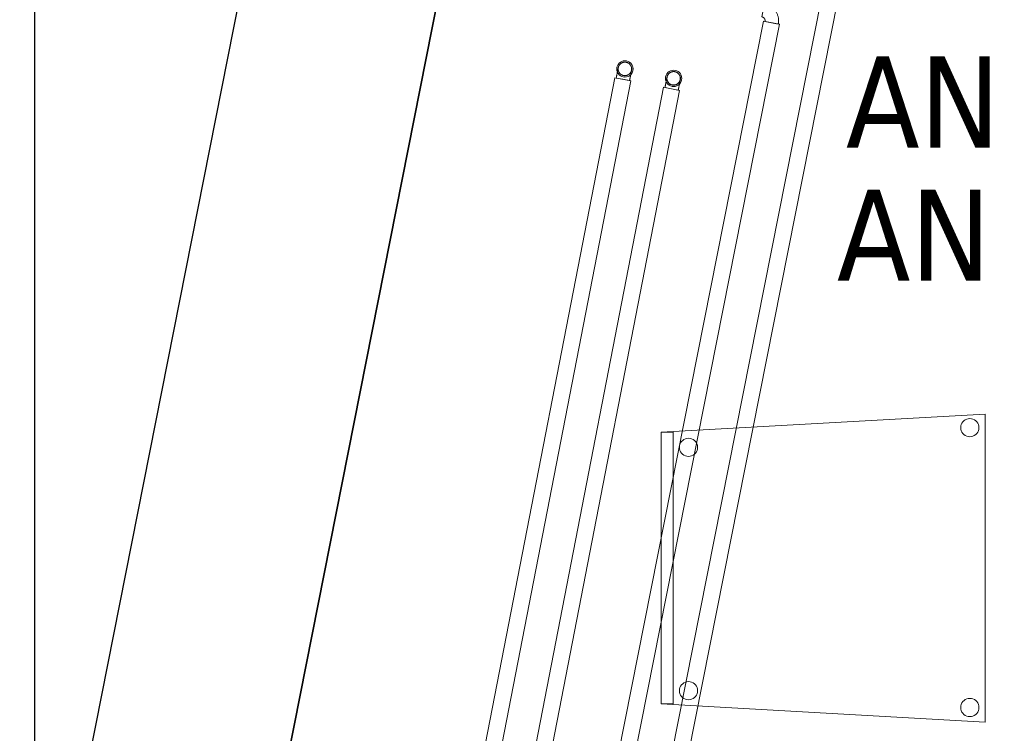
# Model space of a CAD drawing. Header units: metres. Extents: x 391.1 to 427.5, y 12.5 to 28.4.
# Tile 16 of 150: x 399.2 to 400.8, y 20.9 to 22. Entities that reach past the tile are written whole.
import ezdxf

# ---------------------------------------------------------------- set-up
doc = ezdxf.new("R2010")
doc.units = ezdxf.units.M
doc.layers.add('01_SUELOS', color=7, linetype='Continuous', lineweight=25, true_color=0x007f00)
for name, color, linetype, lineweight in [('02_MOBILIARIO', 7, 'Continuous', 18), ('A-DETL-____-MBND', 7, 'Continuous', 18), ('A-WALL-____-MCUT', 7, 'Continuous', 25), ('A-WALL-____-OTLN', 7, 'Continuous', 25), ('P-PIPE-____-IDEN', 7, 'Continuous', 30), ('P-PIPE-____-OTLN', 7, 'Continuous', 18)]:
    doc.layers.add(name, color=color, linetype=linetype, lineweight=lineweight)
doc.styles.add('Tahoma_4', font='tahoma.ttf', dxfattribs={"height": 0.15})

# ---------------------------------------------------------------- blocks, each defined once
blk = doc.blocks.new('Family - Evans PA-152013-03_CLI_AIGUA_P0A')
at = {"layer": 'A-WALL-____-MCUT', "color": 253, "true_color": 0xaaaaaa}
for p, q in [((2.1178, 10.7049), (0, 0)), ((0.3262, 0), (2.4243, 10.6052))]:
    blk.add_line(p, q, dxfattribs=at)
at = {"layer": 'A-WALL-____-OTLN', "color": 253, "true_color": 0xaaaaaa}
for p, q in [((2.1178, 10.7049), (0, 0)), ((0.3262, 0), (2.4243, 10.6052))]:
    blk.add_line(p, q, dxfattribs=at)
blk = doc.blocks.new('Family - Evans PA-152152-03_CLI_AIGUA_P0A')
at = {"layer": 'A-WALL-____-MCUT', "color": 253, "true_color": 0xaaaaaa}
blk.add_line((0, 0), (15.0232, 0), dxfattribs=at)
at = {"layer": 'A-WALL-____-OTLN', "color": 253, "true_color": 0xaaaaaa}
blk.add_line((0, 0), (15.0232, 0), dxfattribs=at)
at = {"layer": 'A-WALL-____-OTLN', "color": 253, "lineweight": 18, "true_color": 0xaaaaaa}
blk.add_line((0, 0), (15.0232, 0), dxfattribs=at)
blk = doc.blocks.new('Family - Cadira confident_PA-152194-03_CLI_AIGUA_P0A')
at = {"layer": 'A-DETL-____-MBND', "color": 253, "true_color": 0xaaaaaa}
for p, q in [((0, 0.4765), (0.5326, 0.5065)), ((0.5326, 0.5065), (0, 0.4765)), ((0.5326, 0.5065), (0.5326, 0)), ((0.5326, 0), (0.5326, 0.5065)), ((0.4926, 0.4843), (0.4928, 0.4869)), ((0.4928, 0.4869), (0.4926, 0.4843)), ((0.4928, 0.4869), (0.4935, 0.4894)), ((0.4935, 0.4894), (0.4928, 0.4869)), ((0.4935, 0.4894), (0.4946, 0.4918)), ((0.4946, 0.4918), (0.4935, 0.4894)), ((0.4946, 0.4918), (0.4961, 0.4939)), ((0.4961, 0.4939), (0.4946, 0.4918)), ((0.4961, 0.4939), (0.498, 0.4957)), ((0.498, 0.4957), (0.4961, 0.4939)), ((0.498, 0.4957), (0.5001, 0.4972)), ((0.5001, 0.4972), (0.498, 0.4957)), ((0.5001, 0.4972), (0.5025, 0.4983)), ((0.5025, 0.4983), (0.5001, 0.4972)), ((0.5025, 0.4983), (0.505, 0.4989)), ((0.505, 0.4989), (0.5025, 0.4983)), ((0.505, 0.4989), (0.5076, 0.4992)), ((0.5076, 0.4992), (0.505, 0.4989)), ((0.5076, 0.4992), (0.5102, 0.4989)), ((0.5102, 0.4989), (0.5076, 0.4992)), ((0.5102, 0.4989), (0.5127, 0.4982)), ((0.5127, 0.4982), (0.5102, 0.4989)), ((0.5127, 0.4982), (0.515, 0.4971)), ((0.515, 0.4971), (0.5127, 0.4982)), ((0.515, 0.4971), (0.5172, 0.4956)), ((0.5172, 0.4956), (0.515, 0.4971)), ((0.5172, 0.4956), (0.519, 0.4938)), ((0.519, 0.4938), (0.5172, 0.4956)), ((0.519, 0.4938), (0.5205, 0.4916)), ((0.5205, 0.4916), (0.519, 0.4938)), ((0.5205, 0.4916), (0.5216, 0.4893)), ((0.5216, 0.4893), (0.5205, 0.4916)), ((0.5216, 0.4893), (0.5222, 0.4868)), ((0.5222, 0.4868), (0.5216, 0.4893)), ((0.5222, 0.4868), (0.5224, 0.4842)), ((0.5224, 0.4842), (0.5222, 0.4868)), ((0, 0.03), (0, 0.4765)), ((0, 0.4765), (0, 0.03)), ((0, 0.4765), (0.02, 0.4765)), ((0, 0.03), (0, 0.4765)), ((0.02, 0.4765), (0, 0.4765)), ((0, 0.4765), (0, 0.03)), ((0.02, 0.4765), (0.02, 0.03)), ((0.02, 0.03), (0.02, 0.4765)), ((0.4928, 0.4817), (0.4926, 0.4843)), ((0.4926, 0.4843), (0.4928, 0.4817)), ((0.4935, 0.4792), (0.4928, 0.4817)), ((0.4928, 0.4817), (0.4935, 0.4792)), ((0.4945, 0.4768), (0.4935, 0.4792)), ((0.4935, 0.4792), (0.4945, 0.4768)), ((0.496, 0.4747), (0.4945, 0.4768)), ((0.4945, 0.4768), (0.496, 0.4747)), ((0.4979, 0.4728), (0.496, 0.4747)), ((0.496, 0.4747), (0.4979, 0.4728)), ((0.5, 0.4713), (0.4979, 0.4728)), ((0.4979, 0.4728), (0.5, 0.4713)), ((0.5023, 0.4702), (0.5, 0.4713)), ((0.5, 0.4713), (0.5023, 0.4702)), ((0.5049, 0.4695), (0.5023, 0.4702)), ((0.5023, 0.4702), (0.5049, 0.4695)), ((0.5074, 0.4693), (0.5049, 0.4695)), ((0.5049, 0.4695), (0.5074, 0.4693)), ((0.51, 0.4695), (0.5074, 0.4693)), ((0.5074, 0.4693), (0.51, 0.4695)), ((0.5126, 0.4702), (0.51, 0.4695)), ((0.51, 0.4695), (0.5126, 0.4702)), ((0.5149, 0.4713), (0.5126, 0.4702)), ((0.5126, 0.4702), (0.5149, 0.4713)), ((0.5171, 0.4727), (0.5149, 0.4713)), ((0.5149, 0.4713), (0.5171, 0.4727)), ((0.5189, 0.4746), (0.5171, 0.4727)), ((0.5171, 0.4727), (0.5189, 0.4746)), ((0.5204, 0.4767), (0.5189, 0.4746)), ((0.5189, 0.4746), (0.5204, 0.4767)), ((0.5215, 0.4791), (0.5204, 0.4767)), ((0.5204, 0.4767), (0.5215, 0.4791)), ((0.5222, 0.4816), (0.5215, 0.4791)), ((0.5215, 0.4791), (0.5222, 0.4816)), ((0.5224, 0.4842), (0.5222, 0.4816)), ((0.5222, 0.4816), (0.5224, 0.4842)), ((0.0302, 0.4519), (0.0304, 0.4545)), ((0.0304, 0.4545), (0.0302, 0.4519)), ((0.0304, 0.4545), (0.0311, 0.457)), ((0.0311, 0.457), (0.0304, 0.4545)), ((0.0311, 0.457), (0.0322, 0.4594)), ((0.0322, 0.4594), (0.0311, 0.457)), ((0.0322, 0.4594), (0.0337, 0.4615)), ((0.0337, 0.4615), (0.0322, 0.4594)), ((0.0337, 0.4615), (0.0356, 0.4633)), ((0.0356, 0.4633), (0.0337, 0.4615)), ((0.0356, 0.4633), (0.0377, 0.4648)), ((0.0377, 0.4648), (0.0356, 0.4633)), ((0.0377, 0.4648), (0.0401, 0.4659)), ((0.0401, 0.4659), (0.0377, 0.4648)), ((0.0401, 0.4659), (0.0426, 0.4666)), ((0.0426, 0.4666), (0.0401, 0.4659)), ((0.0426, 0.4666), (0.0452, 0.4668)), ((0.0452, 0.4668), (0.0426, 0.4666)), ((0.0452, 0.4668), (0.0478, 0.4666)), ((0.0478, 0.4666), (0.0452, 0.4668)), ((0.0478, 0.4666), (0.0503, 0.4659)), ((0.0503, 0.4659), (0.0478, 0.4666)), ((0.0503, 0.4659), (0.0526, 0.4648)), ((0.0526, 0.4648), (0.0503, 0.4659)), ((0.0526, 0.4648), (0.0548, 0.4633)), ((0.0548, 0.4633), (0.0526, 0.4648)), ((0.0548, 0.4633), (0.0566, 0.4614)), ((0.0566, 0.4614), (0.0548, 0.4633)), ((0.0566, 0.4614), (0.0581, 0.4593)), ((0.0581, 0.4593), (0.0566, 0.4614)), ((0.0581, 0.4593), (0.0592, 0.4569)), ((0.0592, 0.4569), (0.0581, 0.4593)), ((0.0592, 0.4569), (0.0598, 0.4544)), ((0.0598, 0.4544), (0.0592, 0.4569)), ((0.0598, 0.4544), (0.06, 0.4518)), ((0.06, 0.4518), (0.0598, 0.4544)), ((0.0304, 0.4493), (0.0302, 0.4519)), ((0.0302, 0.4519), (0.0304, 0.4493)), ((0.031, 0.4468), (0.0304, 0.4493)), ((0.0304, 0.4493), (0.031, 0.4468)), ((0.0321, 0.4445), (0.031, 0.4468)), ((0.031, 0.4468), (0.0321, 0.4445)), ((0.0336, 0.4423), (0.0321, 0.4445)), ((0.0321, 0.4445), (0.0336, 0.4423)), ((0.0355, 0.4405), (0.0336, 0.4423)), ((0.0336, 0.4423), (0.0355, 0.4405)), ((0.0376, 0.439), (0.0355, 0.4405)), ((0.0355, 0.4405), (0.0376, 0.439)), ((0.0399, 0.4378), (0.0376, 0.439)), ((0.0376, 0.439), (0.0399, 0.4378)), ((0.0424, 0.4372), (0.0399, 0.4378)), ((0.0399, 0.4378), (0.0424, 0.4372)), ((0.045, 0.4369), (0.0424, 0.4372)), ((0.0424, 0.4372), (0.045, 0.4369)), ((0.0476, 0.4371), (0.045, 0.4369)), ((0.045, 0.4369), (0.0476, 0.4371)), ((0.0502, 0.4378), (0.0476, 0.4371)), ((0.0476, 0.4371), (0.0502, 0.4378)), ((0.0525, 0.4389), (0.0502, 0.4378)), ((0.0502, 0.4378), (0.0525, 0.4389)), ((0.0547, 0.4404), (0.0525, 0.4389)), ((0.0525, 0.4389), (0.0547, 0.4404)), ((0.0565, 0.4422), (0.0547, 0.4404)), ((0.0547, 0.4404), (0.0565, 0.4422)), ((0.058, 0.4443), (0.0565, 0.4422)), ((0.0565, 0.4422), (0.058, 0.4443)), ((0.0591, 0.4467), (0.058, 0.4443)), ((0.058, 0.4443), (0.0591, 0.4467)), ((0.0598, 0.4492), (0.0591, 0.4467)), ((0.0591, 0.4467), (0.0598, 0.4492)), ((0.06, 0.4518), (0.0598, 0.4492)), ((0.0598, 0.4492), (0.06, 0.4518)), ((0.0356, 0.0633), (0.0377, 0.0648)), ((0.0377, 0.0648), (0.0356, 0.0633)), ((0.0377, 0.0648), (0.0401, 0.0659)), ((0.0401, 0.0659), (0.0377, 0.0648)), ((0.0401, 0.0659), (0.0426, 0.0666)), ((0.0426, 0.0666), (0.0401, 0.0659)), ((0.0426, 0.0666), (0.0452, 0.0668)), ((0.0452, 0.0668), (0.0426, 0.0666)), ((0.0452, 0.0668), (0.0478, 0.0666)), ((0.0478, 0.0666), (0.0452, 0.0668)), ((0.0478, 0.0666), (0.0503, 0.0659)), ((0.0503, 0.0659), (0.0478, 0.0666)), ((0.0503, 0.0659), (0.0526, 0.0648)), ((0.0526, 0.0648), (0.0503, 0.0659)), ((0.0526, 0.0648), (0.0548, 0.0633)), ((0.0548, 0.0633), (0.0526, 0.0648)), ((0.0302, 0.0519), (0.0304, 0.0545)), ((0.0304, 0.0545), (0.0302, 0.0519)), ((0.0304, 0.0493), (0.0302, 0.0519)), ((0.0302, 0.0519), (0.0304, 0.0493)), ((0.0304, 0.0545), (0.0311, 0.057)), ((0.0311, 0.057), (0.0304, 0.0545)), ((0.031, 0.0468), (0.0304, 0.0493)), ((0.0304, 0.0493), (0.031, 0.0468)), ((0.0311, 0.057), (0.0322, 0.0594)), ((0.0322, 0.0594), (0.0311, 0.057)), ((0.0322, 0.0594), (0.0337, 0.0615)), ((0.0337, 0.0615), (0.0322, 0.0594)), ((0.0337, 0.0615), (0.0356, 0.0633)), ((0.0356, 0.0633), (0.0337, 0.0615)), ((0.0548, 0.0633), (0.0566, 0.0614)), ((0.0566, 0.0614), (0.0548, 0.0633)), ((0.0566, 0.0614), (0.0581, 0.0593)), ((0.0581, 0.0593), (0.0566, 0.0614)), ((0.0581, 0.0593), (0.0592, 0.0569)), ((0.0592, 0.0569), (0.0581, 0.0593)), ((0.0598, 0.0492), (0.0591, 0.0467)), ((0.0591, 0.0467), (0.0598, 0.0492)), ((0.0592, 0.0569), (0.0598, 0.0544)), ((0.0598, 0.0544), (0.0592, 0.0569)), ((0.0598, 0.0544), (0.06, 0.0518)), ((0.06, 0.0518), (0.0598, 0.0544)), ((0.06, 0.0518), (0.0598, 0.0492)), ((0.0598, 0.0492), (0.06, 0.0518)), ((0.0321, 0.0445), (0.031, 0.0468)), ((0.031, 0.0468), (0.0321, 0.0445)), ((0.0336, 0.0423), (0.0321, 0.0445)), ((0.0321, 0.0445), (0.0336, 0.0423)), ((0.0355, 0.0405), (0.0336, 0.0423)), ((0.0336, 0.0423), (0.0355, 0.0405)), ((0.0376, 0.039), (0.0355, 0.0405)), ((0.0355, 0.0405), (0.0376, 0.039)), ((0.0399, 0.0378), (0.0376, 0.039)), ((0.0376, 0.039), (0.0399, 0.0378)), ((0.0424, 0.0372), (0.0399, 0.0378)), ((0.0399, 0.0378), (0.0424, 0.0372)), ((0.045, 0.0369), (0.0424, 0.0372)), ((0.0424, 0.0372), (0.045, 0.0369)), ((0.0476, 0.0371), (0.045, 0.0369)), ((0.045, 0.0369), (0.0476, 0.0371)), ((0.0502, 0.0378), (0.0476, 0.0371)), ((0.0476, 0.0371), (0.0502, 0.0378)), ((0.0525, 0.0389), (0.0502, 0.0378)), ((0.0502, 0.0378), (0.0525, 0.0389)), ((0.0547, 0.0404), (0.0525, 0.0389)), ((0.0525, 0.0389), (0.0547, 0.0404)), ((0.0565, 0.0422), (0.0547, 0.0404)), ((0.0547, 0.0404), (0.0565, 0.0422)), ((0.058, 0.0443), (0.0565, 0.0422)), ((0.0565, 0.0422), (0.058, 0.0443)), ((0.0591, 0.0467), (0.058, 0.0443)), ((0.058, 0.0443), (0.0591, 0.0467)), ((0.4946, 0.0318), (0.4961, 0.0339)), ((0.4961, 0.0339), (0.4946, 0.0318)), ((0.4961, 0.0339), (0.498, 0.0357)), ((0.498, 0.0357), (0.4961, 0.0339)), ((0.498, 0.0357), (0.5001, 0.0372)), ((0.5001, 0.0372), (0.498, 0.0357)), ((0.5001, 0.0372), (0.5025, 0.0383)), ((0.5025, 0.0383), (0.5001, 0.0372)), ((0.5025, 0.0383), (0.505, 0.0389)), ((0.505, 0.0389), (0.5025, 0.0383)), ((0.505, 0.0389), (0.5076, 0.0392)), ((0.5076, 0.0392), (0.505, 0.0389)), ((0.5076, 0.0392), (0.5102, 0.0389)), ((0.5102, 0.0389), (0.5076, 0.0392)), ((0.5102, 0.0389), (0.5127, 0.0382)), ((0.5127, 0.0382), (0.5102, 0.0389)), ((0.5127, 0.0382), (0.515, 0.0371)), ((0.515, 0.0371), (0.5127, 0.0382)), ((0.515, 0.0371), (0.5172, 0.0356)), ((0.5172, 0.0356), (0.515, 0.0371)), ((0.5172, 0.0356), (0.519, 0.0338)), ((0.519, 0.0338), (0.5172, 0.0356)), ((0.519, 0.0338), (0.5205, 0.0316)), ((0.5205, 0.0316), (0.519, 0.0338)), ((0.5326, 0), (0, 0.03)), ((0, 0.03), (0.5326, 0)), ((0.02, 0.03), (0, 0.03)), ((0, 0.03), (0.02, 0.03)), ((0.4926, 0.0243), (0.4928, 0.0269)), ((0.4928, 0.0269), (0.4926, 0.0243)), ((0.4928, 0.0217), (0.4926, 0.0243)), ((0.4926, 0.0243), (0.4928, 0.0217)), ((0.4928, 0.0269), (0.4935, 0.0294)), ((0.4935, 0.0294), (0.4928, 0.0269)), ((0.4935, 0.0192), (0.4928, 0.0217)), ((0.4928, 0.0217), (0.4935, 0.0192)), ((0.4935, 0.0294), (0.4946, 0.0318)), ((0.4946, 0.0318), (0.4935, 0.0294)), ((0.4945, 0.0168), (0.4935, 0.0192)), ((0.4935, 0.0192), (0.4945, 0.0168)), ((0.496, 0.0147), (0.4945, 0.0168)), ((0.4945, 0.0168), (0.496, 0.0147)), ((0.5204, 0.0167), (0.5189, 0.0146)), ((0.5189, 0.0146), (0.5204, 0.0167)), ((0.5215, 0.0191), (0.5204, 0.0167)), ((0.5204, 0.0167), (0.5215, 0.0191)), ((0.5205, 0.0316), (0.5216, 0.0293)), ((0.5216, 0.0293), (0.5205, 0.0316)), ((0.5222, 0.0216), (0.5215, 0.0191)), ((0.5215, 0.0191), (0.5222, 0.0216)), ((0.5216, 0.0293), (0.5222, 0.0268)), ((0.5222, 0.0268), (0.5216, 0.0293)), ((0.5222, 0.0268), (0.5224, 0.0242)), ((0.5224, 0.0242), (0.5222, 0.0268)), ((0.5224, 0.0242), (0.5222, 0.0216)), ((0.5222, 0.0216), (0.5224, 0.0242)), ((0.4979, 0.0128), (0.496, 0.0147)), ((0.496, 0.0147), (0.4979, 0.0128)), ((0.5, 0.0113), (0.4979, 0.0128)), ((0.4979, 0.0128), (0.5, 0.0113)), ((0.5023, 0.0102), (0.5, 0.0113)), ((0.5, 0.0113), (0.5023, 0.0102)), ((0.5049, 0.0095), (0.5023, 0.0102)), ((0.5023, 0.0102), (0.5049, 0.0095)), ((0.5074, 0.0093), (0.5049, 0.0095)), ((0.5049, 0.0095), (0.5074, 0.0093)), ((0.51, 0.0095), (0.5074, 0.0093)), ((0.5074, 0.0093), (0.51, 0.0095)), ((0.5126, 0.0102), (0.51, 0.0095)), ((0.51, 0.0095), (0.5126, 0.0102)), ((0.5149, 0.0113), (0.5126, 0.0102)), ((0.5126, 0.0102), (0.5149, 0.0113)), ((0.5171, 0.0127), (0.5149, 0.0113)), ((0.5149, 0.0113), (0.5171, 0.0127)), ((0.5189, 0.0146), (0.5171, 0.0127)), ((0.5171, 0.0127), (0.5189, 0.0146))]:
    blk.add_line(p, q, dxfattribs=at)
blk = doc.blocks.new('Family - LONDR55-XX_ZZ-ARQ-CAA-M3D-Londres55-152611-03_CLI_AIGUA_P0A')
at = {"layer": '01_SUELOS', "color": 9, "true_color": 0xaad4aa}
for p, q in [((1.039, 10.7336), (0, 5.4819)), ((0, 5.4819), (1.039, 10.7336))]:
    blk.add_line(p, q, dxfattribs=at)
blk = doc.blocks.new('LONDR55-XX_ZZ-ARQ-CAA-M3D-Londres55_ifc-1-03_CLI_AIGUA_P0A')
at = {"layer": '01_SUELOS', "color": 253, "lineweight": 18, "true_color": 0xaaaaaa}
blk.add_blockref('Family - LONDR55-XX_ZZ-ARQ-CAA-M3D-Londres55-152611-03_CLI_AIGUA_P0A', (399.1772, 13.2406), dxfattribs=at)
at = {"layer": '02_MOBILIARIO', "color": 253, "lineweight": 18, "true_color": 0xaaaaaa}
blk.add_blockref('Family - Cadira confident_PA-152194-03_CLI_AIGUA_P0A', (400.2062, 20.8804), dxfattribs=at)
at = {"layer": 'A-WALL-____-OTLN', "color": 253, "lineweight": 18, "true_color": 0xaaaaaa, "rotation": 90}
blk.add_blockref('Family - Evans PA-152152-03_CLI_AIGUA_P0A', (399.1772, 13.2406), dxfattribs=at)
at = {"layer": 'A-WALL-____-OTLN', "color": 253, "lineweight": 18, "true_color": 0xaaaaaa}
blk.add_blockref('Family - Evans PA-152013-03_CLI_AIGUA_P0A', (397.7664, 13.2406), dxfattribs=at)
blk = doc.blocks.new('M_Codo - Genérico - Estándar-775875-03_CLI_AIGUA_P0A')
at = {"layer": 'P-PIPE-____-OTLN', "color": 145, "true_color": 0x527ca5}
for p, q in [((400.2126, 21.9236), (400.2235, 21.9215)), ((400.2235, 21.9215), (400.2345, 21.9194))]:
    blk.add_line(p, q, dxfattribs=at)
at = {"layer": 'P-PIPE-____-OTLN', "color": 145, "true_color": 0x527ca5, "flags": 128}
for points in [[(400.216, 21.9408), (400.2161, 21.9412), (400.2162, 21.9416), (400.2163, 21.9421), (400.2164, 21.9425), (400.2166, 21.9429), (400.2168, 21.9433), (400.217, 21.9437), (400.2172, 21.9441), (400.2174, 21.9445), (400.2177, 21.9449), (400.2179, 21.9452), (400.2182, 21.9456), (400.2185, 21.9459), (400.2188, 21.9462), (400.2191, 21.9466), (400.2194, 21.9469), (400.2197, 21.9472), (400.2201, 21.9474), (400.2204, 21.9477), (400.2208, 21.948), (400.2212, 21.9482), (400.2216, 21.9484), (400.222, 21.9486), (400.2224, 21.9488), (400.2228, 21.949), (400.2232, 21.9491), (400.2236, 21.9493), (400.224, 21.9494), (400.2245, 21.9495), (400.2249, 21.9496), (400.2253, 21.9497), (400.2258, 21.9497), (400.2262, 21.9497), (400.2267, 21.9498), (400.2271, 21.9498), (400.2276, 21.9497), (400.228, 21.9497), (400.2284, 21.9497), (400.2289, 21.9496), (400.229, 21.9496)], [(400.229, 21.9496), (400.2294, 21.9495), (400.2299, 21.9494), (400.2303, 21.9492), (400.2307, 21.9491), (400.2311, 21.9489), (400.2315, 21.9487), (400.2319, 21.9486), (400.2323, 21.9483), (400.2327, 21.9481), (400.2331, 21.9479), (400.2334, 21.9476), (400.2338, 21.9474), (400.2341, 21.9471), (400.2345, 21.9468), (400.2348, 21.9465), (400.2351, 21.9461), (400.2354, 21.9458), (400.2357, 21.9455), (400.2359, 21.9451), (400.2362, 21.9447), (400.2364, 21.9444), (400.2366, 21.944), (400.2368, 21.9436), (400.237, 21.9432), (400.2372, 21.9428), (400.2374, 21.9423), (400.2375, 21.9419), (400.2376, 21.9415), (400.2377, 21.9411), (400.2378, 21.9406), (400.2379, 21.9402), (400.2379, 21.9398), (400.238, 21.9393), (400.238, 21.9389), (400.238, 21.9384), (400.238, 21.938), (400.2379, 21.9375), (400.2379, 21.9371), (400.2378, 21.9367), (400.2378, 21.9365)], [(400.2126, 21.9236), (400.2128, 21.9243), (400.2129, 21.925), (400.213, 21.9257), (400.2132, 21.9264), (400.2133, 21.927), (400.2134, 21.9277), (400.2136, 21.9284), (400.2137, 21.929), (400.2138, 21.9297), (400.2139, 21.9303), (400.2141, 21.9309), (400.2142, 21.9315), (400.2143, 21.9322), (400.2144, 21.9327), (400.2145, 21.9333), (400.2146, 21.9339), (400.2147, 21.9344), (400.2148, 21.9349), (400.2149, 21.9354), (400.215, 21.9359), (400.2151, 21.9364), (400.2152, 21.9368), (400.2153, 21.9373), (400.2154, 21.9377), (400.2154, 21.9381), (400.2155, 21.9384), (400.2156, 21.9388), (400.2156, 21.9391), (400.2157, 21.9393), (400.2157, 21.9396), (400.2158, 21.9398), (400.2158, 21.9401), (400.2159, 21.9402), (400.2159, 21.9404), (400.2159, 21.9405), (400.2159, 21.9406), (400.216, 21.9407), (400.216, 21.9408), (400.216, 21.9408)], [(400.2248, 21.9277), (400.2243, 21.9278), (400.2239, 21.928), (400.2235, 21.9281), (400.223, 21.9282), (400.2226, 21.9284), (400.2222, 21.9286), (400.2218, 21.9288), (400.2214, 21.929), (400.2211, 21.9292), (400.2207, 21.9294), (400.2203, 21.9297), (400.22, 21.93), (400.2196, 21.9302), (400.2193, 21.9305), (400.219, 21.9308), (400.2187, 21.9312), (400.2184, 21.9315), (400.2181, 21.9319), (400.2178, 21.9322), (400.2176, 21.9326), (400.2173, 21.933), (400.2171, 21.9333), (400.2169, 21.9337), (400.2167, 21.9341), (400.2166, 21.9345), (400.2164, 21.935), (400.2163, 21.9354), (400.2161, 21.9358), (400.216, 21.9362), (400.2159, 21.9367), (400.2159, 21.9371), (400.2158, 21.9376), (400.2158, 21.938), (400.2158, 21.9384), (400.2158, 21.9389), (400.2158, 21.9393), (400.2158, 21.9398), (400.2159, 21.9402), (400.2159, 21.9407), (400.216, 21.9408)], [(400.2378, 21.9365), (400.2377, 21.9361), (400.2376, 21.9357), (400.2375, 21.9352), (400.2373, 21.9348), (400.2371, 21.9344), (400.237, 21.934), (400.2368, 21.9336), (400.2366, 21.9332), (400.2363, 21.9328), (400.2361, 21.9325), (400.2358, 21.9321), (400.2356, 21.9317), (400.2353, 21.9314), (400.235, 21.9311), (400.2347, 21.9307), (400.2344, 21.9304), (400.234, 21.9301), (400.2337, 21.9299), (400.2333, 21.9296), (400.233, 21.9294), (400.2326, 21.9291), (400.2322, 21.9289), (400.2318, 21.9287), (400.2314, 21.9285), (400.231, 21.9283), (400.2306, 21.9282), (400.2301, 21.928), (400.2297, 21.9279), (400.2293, 21.9278), (400.2289, 21.9277), (400.2284, 21.9276), (400.228, 21.9276), (400.2275, 21.9276), (400.2271, 21.9275), (400.2266, 21.9275), (400.2262, 21.9276), (400.2258, 21.9276), (400.2253, 21.9277), (400.2249, 21.9277), (400.2248, 21.9277)], [(400.2378, 21.9365), (400.2378, 21.9365), (400.2378, 21.9365), (400.2378, 21.9364), (400.2377, 21.9363), (400.2377, 21.9362), (400.2377, 21.936), (400.2377, 21.9359), (400.2376, 21.9357), (400.2376, 21.9354), (400.2375, 21.9352), (400.2375, 21.9349), (400.2374, 21.9346), (400.2373, 21.9343), (400.2373, 21.9339), (400.2372, 21.9335), (400.2371, 21.9331), (400.237, 21.9327), (400.237, 21.9323), (400.2369, 21.9318), (400.2368, 21.9313), (400.2367, 21.9308), (400.2366, 21.9303), (400.2365, 21.9298), (400.2364, 21.9292), (400.2363, 21.9287), (400.2361, 21.9281), (400.236, 21.9275), (400.2359, 21.9269), (400.2358, 21.9262), (400.2357, 21.9256), (400.2355, 21.925), (400.2354, 21.9243), (400.2353, 21.9236), (400.2352, 21.923), (400.235, 21.9223), (400.2349, 21.9216), (400.2348, 21.9209), (400.2346, 21.9203), (400.2345, 21.9196), (400.2345, 21.9194)]]:
    blk.add_lwpolyline(points, dxfattribs=at)
at = {"layer": 'P-PIPE-____-OTLN', "color": 145, "true_color": 0x527ca5}
for start, end in [(79, 259), (259, 79)]:
    blk.add_arc((400.2269, 21.9387), 0.0111, start, end, dxfattribs=at)
blk = doc.blocks.new('M_Codo - Genérico - Estándar-V4-03_CLI_AIGUA_P0A')
at = {"layer": 'P-PIPE-____-OTLN', "color": 175, "true_color": 0x5046b4}
for p, q in [((400.1325, 21.9392), (400.1435, 21.9371)), ((400.1435, 21.9371), (400.1544, 21.935))]:
    blk.add_line(p, q, dxfattribs=at)
at = {"layer": 'P-PIPE-____-OTLN', "color": 175, "true_color": 0x5046b4, "flags": 128}
for points in [[(400.1359, 21.9563), (400.136, 21.9568), (400.1361, 21.9572), (400.1362, 21.9576), (400.1364, 21.9581), (400.1365, 21.9585), (400.1367, 21.9589), (400.1369, 21.9593), (400.1371, 21.9597), (400.1373, 21.9601), (400.1376, 21.9604), (400.1378, 21.9608), (400.1381, 21.9611), (400.1384, 21.9615), (400.1387, 21.9618), (400.139, 21.9621), (400.1393, 21.9624), (400.1396, 21.9627), (400.14, 21.963), (400.1403, 21.9633), (400.1407, 21.9635), (400.1411, 21.9638), (400.1415, 21.964), (400.1419, 21.9642), (400.1423, 21.9644), (400.1427, 21.9645), (400.1431, 21.9647), (400.1435, 21.9648), (400.1439, 21.965), (400.1444, 21.9651), (400.1448, 21.9652), (400.1452, 21.9652), (400.1457, 21.9653), (400.1461, 21.9653), (400.1466, 21.9653), (400.147, 21.9653), (400.1475, 21.9653), (400.1479, 21.9653), (400.1483, 21.9652), (400.1488, 21.9652), (400.1489, 21.9651)], [(400.1489, 21.9651), (400.1493, 21.965), (400.1498, 21.9649), (400.1502, 21.9648), (400.1506, 21.9647), (400.151, 21.9645), (400.1514, 21.9643), (400.1518, 21.9641), (400.1522, 21.9639), (400.1526, 21.9637), (400.153, 21.9634), (400.1533, 21.9632), (400.1537, 21.9629), (400.154, 21.9626), (400.1544, 21.9623), (400.1547, 21.962), (400.155, 21.9617), (400.1553, 21.9614), (400.1556, 21.961), (400.1558, 21.9607), (400.1561, 21.9603), (400.1563, 21.9599), (400.1565, 21.9595), (400.1567, 21.9591), (400.1569, 21.9587), (400.1571, 21.9583), (400.1573, 21.9579), (400.1574, 21.9575), (400.1575, 21.9571), (400.1576, 21.9566), (400.1577, 21.9562), (400.1578, 21.9558), (400.1578, 21.9553), (400.1579, 21.9549), (400.1579, 21.9544), (400.1579, 21.954), (400.1579, 21.9535), (400.1578, 21.9531), (400.1578, 21.9527), (400.1577, 21.9522), (400.1577, 21.9521)], [(400.1325, 21.9392), (400.1327, 21.9399), (400.1328, 21.9406), (400.1329, 21.9413), (400.1331, 21.9419), (400.1332, 21.9426), (400.1333, 21.9433), (400.1335, 21.9439), (400.1336, 21.9446), (400.1337, 21.9452), (400.1338, 21.9459), (400.134, 21.9465), (400.1341, 21.9471), (400.1342, 21.9477), (400.1343, 21.9483), (400.1344, 21.9489), (400.1345, 21.9494), (400.1346, 21.95), (400.1347, 21.9505), (400.1348, 21.951), (400.1349, 21.9515), (400.135, 21.952), (400.1351, 21.9524), (400.1352, 21.9528), (400.1353, 21.9532), (400.1353, 21.9536), (400.1354, 21.954), (400.1355, 21.9543), (400.1355, 21.9546), (400.1356, 21.9549), (400.1356, 21.9552), (400.1357, 21.9554), (400.1357, 21.9556), (400.1358, 21.9558), (400.1358, 21.956), (400.1358, 21.9561), (400.1358, 21.9562), (400.1359, 21.9563), (400.1359, 21.9563), (400.1359, 21.9563)], [(400.1447, 21.9433), (400.1442, 21.9434), (400.1438, 21.9435), (400.1434, 21.9436), (400.143, 21.9438), (400.1425, 21.944), (400.1421, 21.9441), (400.1417, 21.9443), (400.1413, 21.9445), (400.141, 21.9448), (400.1406, 21.945), (400.1402, 21.9453), (400.1399, 21.9455), (400.1395, 21.9458), (400.1392, 21.9461), (400.1389, 21.9464), (400.1386, 21.9467), (400.1383, 21.9471), (400.138, 21.9474), (400.1377, 21.9478), (400.1375, 21.9481), (400.1372, 21.9485), (400.137, 21.9489), (400.1368, 21.9493), (400.1366, 21.9497), (400.1365, 21.9501), (400.1363, 21.9505), (400.1362, 21.951), (400.136, 21.9514), (400.1359, 21.9518), (400.1358, 21.9522), (400.1358, 21.9527), (400.1357, 21.9531), (400.1357, 21.9536), (400.1357, 21.954), (400.1357, 21.9545), (400.1357, 21.9549), (400.1357, 21.9553), (400.1358, 21.9558), (400.1359, 21.9562), (400.1359, 21.9563)], [(400.1577, 21.9521), (400.1576, 21.9517), (400.1575, 21.9512), (400.1574, 21.9508), (400.1572, 21.9504), (400.1571, 21.95), (400.1569, 21.9496), (400.1567, 21.9492), (400.1565, 21.9488), (400.1562, 21.9484), (400.156, 21.948), (400.1557, 21.9477), (400.1555, 21.9473), (400.1552, 21.947), (400.1549, 21.9466), (400.1546, 21.9463), (400.1543, 21.946), (400.1539, 21.9457), (400.1536, 21.9454), (400.1532, 21.9452), (400.1529, 21.9449), (400.1525, 21.9447), (400.1521, 21.9445), (400.1517, 21.9443), (400.1513, 21.9441), (400.1509, 21.9439), (400.1505, 21.9437), (400.1501, 21.9436), (400.1496, 21.9435), (400.1492, 21.9434), (400.1488, 21.9433), (400.1483, 21.9432), (400.1479, 21.9432), (400.1474, 21.9431), (400.147, 21.9431), (400.1465, 21.9431), (400.1461, 21.9431), (400.1457, 21.9432), (400.1452, 21.9432), (400.1448, 21.9433), (400.1447, 21.9433)], [(400.1577, 21.9521), (400.1577, 21.9521), (400.1577, 21.952), (400.1577, 21.952), (400.1576, 21.9519), (400.1576, 21.9518), (400.1576, 21.9516), (400.1576, 21.9514), (400.1575, 21.9512), (400.1575, 21.951), (400.1574, 21.9507), (400.1574, 21.9505), (400.1573, 21.9502), (400.1573, 21.9498), (400.1572, 21.9495), (400.1571, 21.9491), (400.157, 21.9487), (400.157, 21.9483), (400.1569, 21.9478), (400.1568, 21.9474), (400.1567, 21.9469), (400.1566, 21.9464), (400.1565, 21.9459), (400.1564, 21.9453), (400.1563, 21.9448), (400.1562, 21.9442), (400.156, 21.9436), (400.1559, 21.943), (400.1558, 21.9424), (400.1557, 21.9418), (400.1556, 21.9412), (400.1554, 21.9405), (400.1553, 21.9399), (400.1552, 21.9392), (400.1551, 21.9385), (400.1549, 21.9379), (400.1548, 21.9372), (400.1547, 21.9365), (400.1545, 21.9358), (400.1544, 21.9351), (400.1544, 21.935)]]:
    blk.add_lwpolyline(points, dxfattribs=at)
at = {"layer": 'P-PIPE-____-OTLN', "color": 175, "true_color": 0x5046b4}
for start, end in [(79, 259), (259, 79)]:
    blk.add_arc((400.1468, 21.9542), 0.0111, start, end, dxfattribs=at)
blk = doc.blocks.new('M_Codo - Genérico - Estándar-V5-03_CLI_AIGUA_P0A')
at = {"layer": 'P-PIPE-____-OTLN', "color": 30, "true_color": 0xff7f00}
for p, q in [((0.0111, 0.0175), (-0.0111, 0.0175)), ((0.0111, 0.0175), (-0.0111, 0.0175)), ((-0.0175, 0.0111), (-0.0175, -0.0111)), ((-0.0175, 0.0111), (-0.0175, -0.0111))]:
    blk.add_line(p, q, dxfattribs=at)
at = {"layer": 'P-PIPE-____-OTLN', "color": 30, "true_color": 0xff7f00, "flags": 128}
for points in [[(-0.0111, 0.0175), (-0.0111, 0.0172), (-0.0111, 0.017), (-0.0112, 0.0167), (-0.0112, 0.0165), (-0.0112, 0.0162), (-0.0113, 0.016), (-0.0114, 0.0157), (-0.0114, 0.0155), (-0.0115, 0.0152), (-0.0116, 0.015), (-0.0117, 0.0148), (-0.0118, 0.0145), (-0.012, 0.0143), (-0.0121, 0.0141), (-0.0122, 0.0139), (-0.0124, 0.0137), (-0.0125, 0.0135), (-0.0127, 0.0133), (-0.0129, 0.0131), (-0.013, 0.0129), (-0.0132, 0.0127), (-0.0134, 0.0126), (-0.0136, 0.0124), (-0.0138, 0.0123), (-0.014, 0.0121), (-0.0142, 0.012), (-0.0145, 0.0119), (-0.0147, 0.0117), (-0.0149, 0.0116), (-0.0152, 0.0115), (-0.0154, 0.0115), (-0.0156, 0.0114), (-0.0159, 0.0113), (-0.0161, 0.0113), (-0.0164, 0.0112), (-0.0166, 0.0112), (-0.0169, 0.0111), (-0.0171, 0.0111), (-0.0174, 0.0111), (-0.0175, 0.0111)], [(-0.0175, -0.0111), (-0.0163, -0.0111), (-0.0152, -0.011), (-0.014, -0.0109), (-0.0129, -0.0107), (-0.0118, -0.0105), (-0.0107, -0.0103), (-0.0096, -0.01), (-0.0085, -0.0097), (-0.0074, -0.0093), (-0.0063, -0.0089), (-0.0053, -0.0084), (-0.0043, -0.0079), (-0.0033, -0.0073), (-0.0023, -0.0067), (-0.0013, -0.0061), (-0.0004, -0.0055), (0.0005, -0.0048), (0.0014, -0.004), (0.0022, -0.0032), (0.003, -0.0024), (0.0038, -0.0016), (0.0046, -0.0007), (0.0053, 0.0002), (0.0059, 0.0011), (0.0066, 0.002), (0.0072, 0.003), (0.0077, 0.004), (0.0083, 0.005), (0.0087, 0.0061), (0.0092, 0.0071), (0.0096, 0.0082), (0.0099, 0.0093), (0.0102, 0.0104), (0.0105, 0.0115), (0.0107, 0.0126), (0.0109, 0.0137), (0.011, 0.0149), (0.0111, 0.016), (0.0111, 0.0172), (0.0111, 0.0175)]]:
    blk.add_lwpolyline(points, dxfattribs=at)

msp = doc.modelspace()

# ---------------------------------------------------------------- linework, layer by layer
at = {"layer": 'P-PIPE-____-OTLN', "color": 31, "true_color": 0xffbe82}
for p, q in [((400.4715, 22.0784), (400.1571, 20.4924)), ((400.1833, 20.4872), (400.4977, 22.0733))]:
    msp.add_line(p, q, dxfattribs=at)
at = {"layer": 'P-PIPE-____-OTLN', "color": 30, "true_color": 0xff7f00}
for p, q in [((400.3748, 22.0327), (400.0865, 20.5784)), ((400.1127, 20.5732), (400.401, 22.0275)), ((400.401, 22.0275), (400.3748, 22.0327))]:
    msp.add_line(p, q, dxfattribs=at)
at = {"layer": 'P-PIPE-____-OTLN', "color": 175, "true_color": 0x5046b4}
for p, q in [((400.1303, 21.9396), (399.896, 20.7341)), ((399.9222, 20.729), (400.1566, 21.9345)), ((400.1566, 21.9345), (400.1303, 21.9396))]:
    msp.add_line(p, q, dxfattribs=at)
at = {"layer": 'P-PIPE-____-OTLN', "color": 145, "true_color": 0x527ca5}
for p, q in [((400.2104, 21.9241), (399.9633, 20.6525)), ((399.9895, 20.6474), (400.2366, 21.919)), ((400.2366, 21.919), (400.2104, 21.9241))]:
    msp.add_line(p, q, dxfattribs=at)
at = {"layer": 'P-PIPE-____-OTLN', "color": 175, "true_color": 0x5046b4}
for centre, start, end in [((400.1468, 21.9542), 0, 180), ((400.1468, 21.9542), 180, 0), ((400.2269, 21.9387), 0, 180), ((400.2269, 21.9387), 180, 0)]:
    msp.add_arc(centre, 0.0134, start, end, dxfattribs=at)

# ---------------------------------------------------------------- block references
at = {"lineweight": 5}
msp.add_blockref('LONDR55-XX_ZZ-ARQ-CAA-M3D-Londres55_ifc-1-03_CLI_AIGUA_P0A', (0, 0), dxfattribs=at)
at = {"layer": 'P-PIPE-____-OTLN', "color": 30, "true_color": 0xff7f00, "rotation": 78.7863354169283}
msp.add_blockref('M_Codo - Genérico - Estándar-V5-03_CLI_AIGUA_P0A', (400.3913, 22.0472), dxfattribs=at)
at = {"layer": 'P-PIPE-____-OTLN', "color": 175, "true_color": 0x5046b4}
msp.add_blockref('M_Codo - Genérico - Estándar-V4-03_CLI_AIGUA_P0A', (0, 0), dxfattribs=at)
at = {"layer": 'P-PIPE-____-OTLN', "color": 145, "true_color": 0x527ca5}
msp.add_blockref('M_Codo - Genérico - Estándar-775875-03_CLI_AIGUA_P0A', (0, 0), dxfattribs=at)

# ---------------------------------------------------------------- texts
at = {"layer": 'P-PIPE-____-IDEN', "char_height": 0.15, "width": 0.653375, "attachment_point": 1, "style": 'Tahoma_4'}
for insert in [(400.5101, 21.975), (400.4951, 21.756)]:
    msp.add_mtext('AN 20', dxfattribs=dict(at, insert=insert))

doc.saveas('drawing.dxf')
